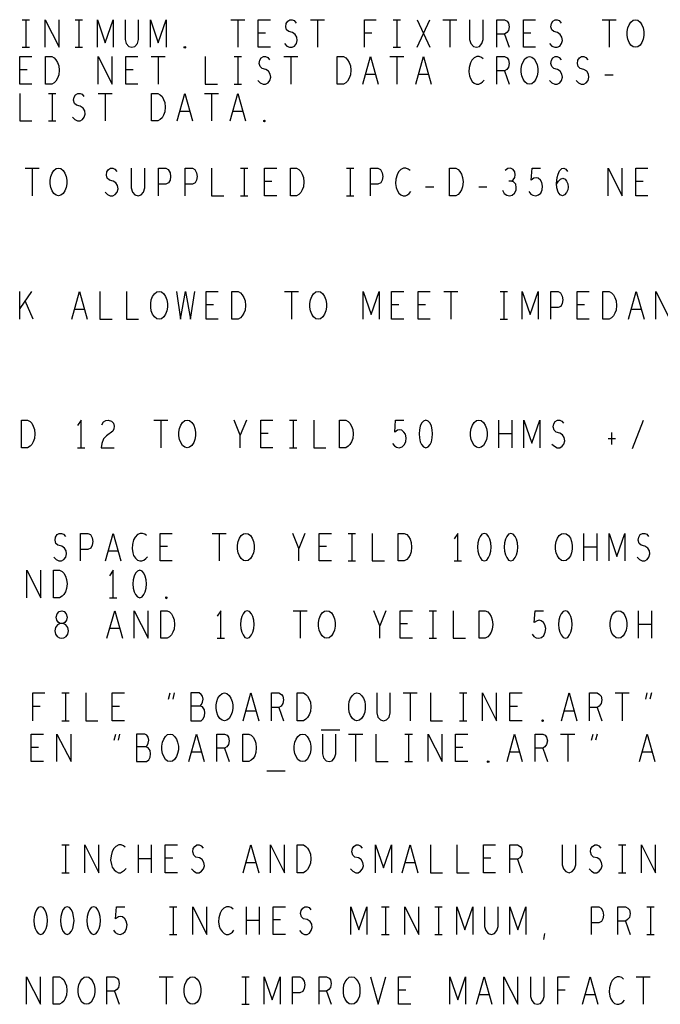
# Model space of a CAD drawing. Extents: x -3.2 to 30.8, y -10.2 to 11.8.
# Tile 26 of 33: x 22 to 25.5, y -4.4 to 0.9. Entities that reach past the tile are written whole.
import ezdxf

# ---------------------------------------------------------------- set-up
doc = ezdxf.new("R2010")
doc.units = 0
doc.layers.add('parallella-I_revD_fab_dwg_art', color=2, linetype='CONTINUOUS')

msp = doc.modelspace()

# ---------------------------------------------------------------- linework, layer by layer
at = {"layer": 'parallella-I_revD_fab_dwg_art'}
for p, q in [((22.026, 0.933), (22.066, 0.933)), ((22.046, 0.933), (22.046, 0.783)), ((22.314, 0.933), (22.354, 0.933)), ((22.334, 0.933), (22.334, 0.783)), ((23.16, 0.933), (23.236, 0.933)), ((23.198, 0.933), (23.198, 0.783)), ((23.592, 0.933), (23.668, 0.933)), ((23.63, 0.933), (23.63, 0.783)), ((24.042, 0.933), (24.082, 0.933)), ((24.062, 0.933), (24.062, 0.783)), ((24.171, 0.783), (24.241, 0.933)), ((24.171, 0.933), (24.241, 0.783)), ((24.312, 0.933), (24.388, 0.933)), ((24.35, 0.933), (24.35, 0.783)), ((25.176, 0.933), (25.252, 0.933)), ((25.214, 0.933), (25.214, 0.783)), ((23.349, 0.86), (23.309, 0.86)), ((23.926, 0.86), (23.886, 0.86)), ((24.789, 0.86), (24.749, 0.86)), ((24.646, 0.855), (24.671, 0.783)), ((22.026, 0.783), (22.066, 0.783)), ((22.314, 0.783), (22.354, 0.783)), ((24.042, 0.783), (24.082, 0.783)), ((22.728, 0.733), (22.804, 0.733)), ((22.766, 0.733), (22.766, 0.583)), ((23.178, 0.733), (23.218, 0.733)), ((23.198, 0.733), (23.198, 0.583)), ((23.448, 0.733), (23.524, 0.733)), ((23.486, 0.733), (23.486, 0.583)), ((24.024, 0.733), (24.1, 0.733)), ((24.062, 0.733), (24.062, 0.583)), ((22.053, 0.66), (22.013, 0.66)), ((22.629, 0.66), (22.589, 0.66)), ((24.646, 0.655), (24.671, 0.583)), ((23.945, 0.635), (23.891, 0.635)), ((24.233, 0.635), (24.179, 0.635)), ((25.192, 0.633), (25.236, 0.633)), ((23.178, 0.583), (23.218, 0.583)), ((22.17, 0.533), (22.21, 0.533)), ((22.19, 0.533), (22.19, 0.383)), ((22.44, 0.533), (22.516, 0.533)), ((22.478, 0.533), (22.478, 0.383)), ((23.016, 0.533), (23.092, 0.533)), ((23.054, 0.533), (23.054, 0.383)), ((22.937, 0.435), (22.883, 0.435)), ((23.225, 0.435), (23.171, 0.435)), ((22.17, 0.383), (22.21, 0.383)), ((22.042, 0.126), (22.118, 0.126)), ((22.08, 0.126), (22.08, -0.023)), ((23.212, 0.126), (23.252, 0.126)), ((23.232, 0.126), (23.232, -0.023)), ((23.788, 0.126), (23.828, 0.126)), ((23.808, 0.126), (23.808, -0.023)), ((23.383, 0.054), (23.343, 0.054)), ((25.399, 0.054), (25.359, 0.054)), ((24.218, 0.026), (24.262, 0.026)), ((24.506, 0.026), (24.55, 0.026)), ((23.212, -0.023), (23.252, -0.023)), ((23.788, -0.023), (23.828, -0.023)), ((22.013, -0.694), (22.013, -0.544)), ((22.077, -0.544), (22.013, -0.636)), ((23.452, -0.544), (23.528, -0.544)), ((23.49, -0.544), (23.49, -0.694)), ((24.316, -0.544), (24.392, -0.544)), ((24.354, -0.544), (24.354, -0.694)), ((24.622, -0.544), (24.662, -0.544)), ((24.642, -0.544), (24.642, -0.694)), ((22.087, -0.694), (22.042, -0.594)), ((22.365, -0.641), (22.311, -0.641)), ((23.065, -0.616), (23.025, -0.616)), ((24.073, -0.616), (24.033, -0.616)), ((24.217, -0.616), (24.177, -0.616)), ((25.081, -0.616), (25.041, -0.616)), ((25.389, -0.641), (25.335, -0.641)), ((24.622, -0.694), (24.662, -0.694)), ((22.741, -1.242), (22.817, -1.242)), ((22.779, -1.242), (22.779, -1.392)), ((23.244, -1.242), (23.211, -1.324)), ((23.479, -1.242), (23.519, -1.242)), ((23.499, -1.242), (23.499, -1.392)), ((24.616, -1.392), (24.616, -1.242)), ((24.686, -1.242), (24.686, -1.392)), ((25.341, -1.397), (25.401, -1.242)), ((23.362, -1.314), (23.322, -1.314)), ((24.686, -1.317), (24.616, -1.317)), ((25.227, -1.309), (25.227, -1.374)), ((25.209, -1.342), (25.249, -1.342)), ((22.327, -1.392), (22.367, -1.392)), ((23.479, -1.392), (23.519, -1.392)), ((23.059, -1.857), (23.135, -1.857)), ((23.097, -1.857), (23.097, -2.007)), ((23.562, -1.857), (23.529, -1.939)), ((23.797, -1.857), (23.837, -1.857)), ((23.817, -1.857), (23.817, -2.007)), ((25.078, -2.007), (25.078, -1.857)), ((25.148, -1.857), (25.148, -2.007)), ((22.548, -1.954), (22.494, -1.954)), ((22.816, -1.929), (22.776, -1.929)), ((23.68, -1.929), (23.64, -1.929)), ((25.148, -1.932), (25.078, -1.932)), ((23.797, -2.007), (23.837, -2.007)), ((24.373, -2.007), (24.413, -2.007)), ((22.501, -2.207), (22.541, -2.207)), ((23.499, -2.277), (23.575, -2.277)), ((23.537, -2.277), (23.537, -2.427)), ((24.002, -2.277), (23.969, -2.359)), ((24.237, -2.277), (24.277, -2.277)), ((24.257, -2.277), (24.257, -2.427)), ((25.374, -2.427), (25.374, -2.277)), ((25.444, -2.277), (25.444, -2.427)), ((24.12, -2.349), (24.08, -2.349)), ((25.444, -2.352), (25.374, -2.352)), ((22.556, -2.374), (22.502, -2.374)), ((23.085, -2.427), (23.125, -2.427)), ((24.237, -2.427), (24.277, -2.427)), ((22.241, -2.724), (22.281, -2.724)), ((22.261, -2.724), (22.261, -2.875)), ((22.822, -2.757), (22.83, -2.724)), ((22.852, -2.724), (22.844, -2.757)), ((24.095, -2.724), (24.171, -2.724)), ((24.133, -2.724), (24.133, -2.875)), ((24.401, -2.724), (24.441, -2.724)), ((24.421, -2.724), (24.421, -2.875)), ((25.247, -2.724), (25.323, -2.724)), ((25.285, -2.724), (25.285, -2.875)), ((25.414, -2.757), (25.422, -2.724)), ((25.444, -2.724), (25.436, -2.757)), ((22.125, -2.797), (22.085, -2.797)), ((22.556, -2.797), (22.516, -2.797)), ((23.296, -2.822), (23.242, -2.822)), ((23.421, -2.802), (23.446, -2.875)), ((24.716, -2.797), (24.676, -2.797)), ((25.024, -2.822), (24.97, -2.822)), ((25.149, -2.802), (25.174, -2.875)), ((22.241, -2.875), (22.281, -2.875)), ((24.401, -2.875), (24.441, -2.875)), ((23.651, -2.924), (23.751, -2.924)), ((22.527, -2.98), (22.535, -2.947)), ((22.556, -2.947), (22.548, -2.98)), ((23.799, -2.947), (23.876, -2.947)), ((23.837, -2.947), (23.837, -3.097)), ((24.105, -2.947), (24.146, -2.947)), ((24.125, -2.947), (24.125, -3.097)), ((24.951, -2.947), (25.028, -2.947)), ((24.99, -2.947), (24.99, -3.097)), ((25.118, -2.98), (25.127, -2.947)), ((25.149, -2.947), (25.14, -2.98)), ((22.116, -3.02), (22.076, -3.02)), ((23, -3.045), (22.947, -3.045)), ((23.126, -3.024), (23.151, -3.097)), ((24.42, -3.02), (24.38, -3.02)), ((24.728, -3.045), (24.675, -3.045)), ((24.854, -3.024), (24.879, -3.097)), ((25.448, -3.045), (25.395, -3.045)), ((24.105, -3.097), (24.146, -3.097)), ((23.355, -3.147), (23.455, -3.147)), ((22.241, -3.549), (22.281, -3.549)), ((22.261, -3.549), (22.261, -3.7)), ((22.658, -3.7), (22.658, -3.549)), ((22.728, -3.549), (22.728, -3.7)), ((25.265, -3.549), (25.305, -3.549)), ((25.285, -3.549), (25.285, -3.7)), ((22.728, -3.625), (22.658, -3.625)), ((22.844, -3.622), (22.804, -3.622)), ((24.572, -3.622), (24.532, -3.622)), ((24.717, -3.627), (24.742, -3.7)), ((23.296, -3.647), (23.242, -3.647)), ((24.16, -3.647), (24.106, -3.647)), ((22.241, -3.7), (22.281, -3.7)), ((25.265, -3.7), (25.305, -3.7)), ((22.827, -3.885), (22.867, -3.885)), ((22.847, -3.885), (22.847, -4.035)), ((23.244, -4.035), (23.244, -3.885)), ((23.314, -3.885), (23.314, -4.035)), ((23.979, -3.885), (24.019, -3.885)), ((23.999, -3.885), (23.999, -4.035)), ((24.267, -3.885), (24.307, -3.885)), ((24.287, -3.885), (24.287, -4.035)), ((25.419, -3.885), (25.459, -3.885)), ((25.439, -3.885), (25.439, -4.035)), ((23.43, -3.957), (23.39, -3.957)), ((23.314, -3.96), (23.244, -3.96)), ((25.303, -3.963), (25.328, -4.035)), ((22.827, -4.035), (22.867, -4.035)), ((23.979, -4.035), (24.019, -4.035)), ((24.267, -4.035), (24.307, -4.035)), ((24.86, -4.063), (24.866, -4.03)), ((25.419, -4.035), (25.459, -4.035)), ((22.77, -4.265), (22.846, -4.265)), ((22.808, -4.265), (22.808, -4.415)), ((23.22, -4.265), (23.26, -4.265)), ((23.24, -4.265), (23.24, -4.415)), ((25.362, -4.265), (25.438, -4.265)), ((25.4, -4.265), (25.4, -4.415)), ((22.528, -4.343), (22.553, -4.415)), ((23.68, -4.343), (23.705, -4.415)), ((24.111, -4.338), (24.071, -4.338)), ((24.563, -4.363), (24.509, -4.363)), ((24.976, -4.338), (24.936, -4.338)), ((25.139, -4.363), (25.085, -4.363)), ((23.22, -4.415), (23.26, -4.415))]:
    msp.add_line(p, q, dxfattribs=at)
for points in [[(22.152, 0.783), (22.152, 0.933), (22.228, 0.783), (22.228, 0.933)], [(22.435, 0.783), (22.435, 0.933), (22.478, 0.808), (22.521, 0.933), (22.521, 0.783)], [(22.585, 0.933), (22.585, 0.825), (22.592, 0.803), (22.605, 0.788), (22.622, 0.783), (22.639, 0.788), (22.652, 0.803), (22.659, 0.825), (22.659, 0.933)], [(22.723, 0.783), (22.723, 0.933), (22.766, 0.808), (22.809, 0.933), (22.809, 0.783)], [(23.375, 0.783), (23.309, 0.783), (23.309, 0.933), (23.375, 0.933)], [(23.451, 0.803), (23.464, 0.79), (23.479, 0.783), (23.493, 0.783), (23.506, 0.79), (23.516, 0.803), (23.521, 0.82), (23.518, 0.838), (23.509, 0.853), (23.494, 0.863), (23.474, 0.868), (23.463, 0.878), (23.458, 0.895), (23.461, 0.913), (23.469, 0.925), (23.481, 0.933), (23.493, 0.933), (23.504, 0.928), (23.514, 0.915)], [(23.886, 0.783), (23.886, 0.933), (23.95, 0.933)], [(24.457, 0.933), (24.457, 0.825), (24.464, 0.803), (24.477, 0.788), (24.494, 0.783), (24.511, 0.788), (24.524, 0.803), (24.531, 0.825), (24.531, 0.933)], [(24.605, 0.783), (24.605, 0.933), (24.646, 0.933), (24.66, 0.925), (24.668, 0.915), (24.671, 0.895), (24.668, 0.875), (24.658, 0.863), (24.646, 0.855), (24.605, 0.855)], [(24.815, 0.783), (24.749, 0.783), (24.749, 0.933), (24.815, 0.933)], [(24.891, 0.803), (24.904, 0.79), (24.919, 0.783), (24.933, 0.783), (24.946, 0.79), (24.956, 0.803), (24.961, 0.82), (24.958, 0.838), (24.949, 0.853), (24.934, 0.863), (24.914, 0.868), (24.903, 0.878), (24.898, 0.895), (24.901, 0.913), (24.909, 0.925), (24.921, 0.933), (24.933, 0.933), (24.944, 0.928), (24.954, 0.915)], [(22.079, 0.583), (22.013, 0.583), (22.013, 0.733), (22.079, 0.733)], [(22.44, 0.583), (22.44, 0.733), (22.516, 0.583), (22.516, 0.733)], [(22.655, 0.583), (22.589, 0.583), (22.589, 0.733), (22.655, 0.733)], [(23.021, 0.733), (23.021, 0.583), (23.087, 0.583)], [(23.307, 0.603), (23.32, 0.59), (23.335, 0.583), (23.349, 0.583), (23.362, 0.59), (23.372, 0.603), (23.377, 0.62), (23.374, 0.638), (23.365, 0.653), (23.35, 0.663), (23.33, 0.668), (23.319, 0.678), (23.314, 0.695), (23.317, 0.713), (23.325, 0.725), (23.337, 0.733), (23.349, 0.733), (23.36, 0.728), (23.37, 0.715)], [(23.876, 0.583), (23.918, 0.733), (23.96, 0.583)], [(24.164, 0.583), (24.206, 0.733), (24.248, 0.583)], [(24.531, 0.72), (24.521, 0.728), (24.509, 0.733), (24.496, 0.733), (24.481, 0.725), (24.469, 0.713), (24.461, 0.698), (24.454, 0.673), (24.452, 0.65), (24.456, 0.628), (24.461, 0.613), (24.471, 0.598), (24.482, 0.588), (24.494, 0.583), (24.506, 0.583), (24.517, 0.588), (24.527, 0.595), (24.536, 0.605)], [(24.605, 0.583), (24.605, 0.733), (24.646, 0.733), (24.66, 0.725), (24.668, 0.715), (24.671, 0.695), (24.668, 0.675), (24.658, 0.663), (24.646, 0.655), (24.605, 0.655)], [(24.891, 0.603), (24.904, 0.59), (24.919, 0.583), (24.933, 0.583), (24.946, 0.59), (24.956, 0.603), (24.961, 0.62), (24.958, 0.638), (24.949, 0.653), (24.934, 0.663), (24.914, 0.668), (24.903, 0.678), (24.898, 0.695), (24.901, 0.713), (24.909, 0.725), (24.921, 0.733), (24.933, 0.733), (24.944, 0.728), (24.954, 0.715)], [(25.035, 0.603), (25.048, 0.59), (25.063, 0.583), (25.077, 0.583), (25.09, 0.59), (25.1, 0.603), (25.105, 0.62), (25.102, 0.638), (25.093, 0.653), (25.078, 0.663), (25.058, 0.668), (25.047, 0.678), (25.042, 0.695), (25.045, 0.713), (25.053, 0.725), (25.065, 0.733), (25.077, 0.733), (25.088, 0.728), (25.098, 0.715)], [(22.013, 0.533), (22.013, 0.383), (22.079, 0.383)], [(22.299, 0.403), (22.312, 0.39), (22.327, 0.383), (22.341, 0.383), (22.354, 0.39), (22.364, 0.403), (22.369, 0.42), (22.366, 0.438), (22.357, 0.453), (22.342, 0.463), (22.322, 0.468), (22.311, 0.478), (22.306, 0.495), (22.309, 0.513), (22.317, 0.525), (22.329, 0.533), (22.341, 0.533), (22.352, 0.528), (22.362, 0.515)], [(22.868, 0.383), (22.91, 0.533), (22.952, 0.383)], [(23.156, 0.383), (23.198, 0.533), (23.24, 0.383)], [(22.477, -0.004), (22.49, -0.016), (22.505, -0.023), (22.519, -0.023), (22.532, -0.016), (22.542, -0.004), (22.547, 0.014), (22.544, 0.032), (22.535, 0.047), (22.52, 0.056), (22.5, 0.062), (22.489, 0.072), (22.484, 0.089), (22.487, 0.106), (22.495, 0.119), (22.507, 0.126), (22.519, 0.126), (22.53, 0.122), (22.54, 0.109)], [(22.619, 0.126), (22.619, 0.019), (22.626, -0.004), (22.639, -0.019), (22.656, -0.023), (22.673, -0.019), (22.686, -0.004), (22.693, 0.019), (22.693, 0.126)], [(22.767, -0.023), (22.767, 0.126), (22.807, 0.126), (22.82, 0.119), (22.83, 0.101), (22.833, 0.082), (22.83, 0.062), (22.822, 0.047), (22.807, 0.039), (22.767, 0.039)], [(22.911, -0.023), (22.911, 0.126), (22.951, 0.126), (22.964, 0.119), (22.974, 0.101), (22.977, 0.082), (22.974, 0.062), (22.966, 0.047), (22.951, 0.039), (22.911, 0.039)], [(23.055, 0.126), (23.055, -0.023), (23.121, -0.023)], [(23.409, -0.023), (23.343, -0.023), (23.343, 0.126), (23.409, 0.126)], [(23.919, -0.023), (23.919, 0.126), (23.959, 0.126), (23.972, 0.119), (23.982, 0.101), (23.985, 0.082), (23.982, 0.062), (23.974, 0.047), (23.959, 0.039), (23.919, 0.039)], [(24.133, 0.114), (24.123, 0.122), (24.111, 0.126), (24.098, 0.126), (24.083, 0.119), (24.071, 0.106), (24.063, 0.091), (24.056, 0.067), (24.054, 0.044), (24.058, 0.022), (24.063, 0.007), (24.073, -0.009), (24.084, -0.019), (24.096, -0.023), (24.108, -0.023), (24.119, -0.019), (24.129, -0.011), (24.138, -0.001)], [(24.684, 0.056), (24.694, 0.064), (24.702, 0.076), (24.705, 0.091), (24.702, 0.106), (24.694, 0.119), (24.679, 0.126), (24.664, 0.124), (24.649, 0.114)], [(24.779, -0.001), (24.789, -0.014), (24.801, -0.021), (24.816, -0.023), (24.831, -0.019), (24.843, -0.009), (24.851, 0.009), (24.853, 0.029), (24.849, 0.049), (24.841, 0.062), (24.829, 0.072), (24.818, 0.074), (24.806, 0.072), (24.791, 0.062), (24.796, 0.126), (24.841, 0.126)], [(24.928, 0.039), (24.94, 0.056), (24.95, 0.067), (24.963, 0.072), (24.975, 0.067), (24.983, 0.056), (24.99, 0.041), (24.992, 0.024), (24.99, 0.009), (24.983, -0.006), (24.973, -0.019), (24.962, -0.023), (24.948, -0.019), (24.937, -0.004), (24.93, 0.019), (24.928, 0.044), (24.932, 0.076), (24.937, 0.094), (24.945, 0.112), (24.957, 0.124), (24.968, 0.126), (24.98, 0.122), (24.988, 0.109)], [(25.21, -0.023), (25.21, 0.126), (25.286, -0.023), (25.286, 0.126)], [(25.425, -0.023), (25.359, -0.023), (25.359, 0.126), (25.425, 0.126)], [(24.635, 0.007), (24.645, -0.011), (24.659, -0.021), (24.674, -0.023), (24.687, -0.021), (24.7, -0.009), (24.709, 0.007), (24.71, 0.022), (24.707, 0.039), (24.695, 0.052), (24.684, 0.056), (24.669, 0.056)], [(22.296, -0.694), (22.338, -0.544), (22.38, -0.694)], [(22.449, -0.544), (22.449, -0.694), (22.515, -0.694)], [(22.593, -0.544), (22.593, -0.694), (22.659, -0.694)], [(22.864, -0.544), (22.887, -0.694), (22.914, -0.544), (22.941, -0.694), (22.964, -0.544)], [(23.091, -0.694), (23.025, -0.694), (23.025, -0.544), (23.091, -0.544)], [(23.879, -0.694), (23.879, -0.544), (23.922, -0.669), (23.965, -0.544), (23.965, -0.694)], [(24.099, -0.694), (24.033, -0.694), (24.033, -0.544), (24.099, -0.544)], [(24.243, -0.694), (24.177, -0.694), (24.177, -0.544), (24.243, -0.544)], [(24.743, -0.694), (24.743, -0.544), (24.786, -0.669), (24.829, -0.544), (24.829, -0.694)], [(24.897, -0.694), (24.897, -0.544), (24.937, -0.544), (24.95, -0.551), (24.96, -0.569), (24.963, -0.589), (24.96, -0.609), (24.952, -0.624), (24.937, -0.631), (24.897, -0.631)], [(25.107, -0.694), (25.041, -0.694), (25.041, -0.544), (25.107, -0.544)], [(25.32, -0.694), (25.362, -0.544), (25.404, -0.694)], [(25.468, -0.694), (25.468, -0.544), (25.544, -0.694), (25.544, -0.544)], [(22.347, -1.392), (22.347, -1.242), (22.327, -1.272)], [(22.459, -1.267), (22.469, -1.252), (22.481, -1.244), (22.494, -1.242), (22.511, -1.247), (22.523, -1.259), (22.526, -1.274), (22.524, -1.289), (22.518, -1.302), (22.484, -1.327), (22.469, -1.344), (22.459, -1.369), (22.456, -1.392), (22.526, -1.392)], [(23.211, -1.392), (23.211, -1.324), (23.178, -1.242)], [(23.388, -1.392), (23.322, -1.392), (23.322, -1.242), (23.388, -1.242)], [(23.61, -1.242), (23.61, -1.392), (23.676, -1.392)], [(24.038, -1.369), (24.048, -1.382), (24.06, -1.389), (24.075, -1.392), (24.09, -1.387), (24.102, -1.377), (24.11, -1.359), (24.112, -1.339), (24.108, -1.319), (24.1, -1.307), (24.088, -1.297), (24.077, -1.294), (24.065, -1.297), (24.05, -1.307), (24.055, -1.242), (24.1, -1.242)], [(24.752, -1.392), (24.752, -1.242), (24.795, -1.367), (24.838, -1.242), (24.838, -1.392)], [(24.904, -1.372), (24.917, -1.384), (24.932, -1.392), (24.946, -1.392), (24.959, -1.384), (24.969, -1.372), (24.974, -1.354), (24.971, -1.337), (24.962, -1.322), (24.947, -1.312), (24.927, -1.307), (24.916, -1.297), (24.911, -1.279), (24.914, -1.262), (24.922, -1.249), (24.934, -1.242), (24.946, -1.242), (24.957, -1.247), (24.967, -1.259)], [(22.198, -1.987), (22.211, -1.999), (22.226, -2.007), (22.24, -2.007), (22.253, -1.999), (22.263, -1.987), (22.268, -1.969), (22.265, -1.952), (22.256, -1.937), (22.241, -1.927), (22.221, -1.922), (22.21, -1.912), (22.205, -1.894), (22.208, -1.877), (22.216, -1.864), (22.228, -1.857), (22.24, -1.857), (22.251, -1.862), (22.261, -1.874)], [(22.344, -2.007), (22.344, -1.857), (22.384, -1.857), (22.397, -1.864), (22.407, -1.882), (22.41, -1.902), (22.407, -1.922), (22.399, -1.937), (22.384, -1.944), (22.344, -1.944)], [(22.479, -2.007), (22.521, -1.857), (22.563, -2.007)], [(22.702, -1.869), (22.692, -1.862), (22.68, -1.857), (22.667, -1.857), (22.652, -1.864), (22.64, -1.877), (22.632, -1.892), (22.625, -1.917), (22.623, -1.939), (22.627, -1.962), (22.632, -1.977), (22.642, -1.992), (22.653, -2.002), (22.665, -2.007), (22.677, -2.007), (22.688, -2.002), (22.698, -1.994), (22.707, -1.984)], [(22.842, -2.007), (22.776, -2.007), (22.776, -1.857), (22.842, -1.857)], [(23.529, -2.007), (23.529, -1.939), (23.496, -1.857)], [(23.706, -2.007), (23.64, -2.007), (23.64, -1.857), (23.706, -1.857)], [(23.928, -1.857), (23.928, -2.007), (23.994, -2.007)], [(24.393, -2.007), (24.393, -1.857), (24.373, -1.887)], [(25.214, -2.007), (25.214, -1.857), (25.257, -1.982), (25.3, -1.857), (25.3, -2.007)], [(25.366, -1.987), (25.379, -1.999), (25.394, -2.007), (25.408, -2.007), (25.421, -1.999), (25.431, -1.987), (25.436, -1.969), (25.433, -1.952), (25.424, -1.937), (25.409, -1.927), (25.389, -1.922), (25.378, -1.912), (25.373, -1.894), (25.376, -1.877), (25.384, -1.864), (25.396, -1.857), (25.408, -1.857), (25.419, -1.862), (25.429, -1.874)], [(22.051, -2.207), (22.051, -2.057), (22.127, -2.207), (22.127, -2.057)], [(22.521, -2.207), (22.521, -2.057), (22.501, -2.087)], [(22.487, -2.427), (22.529, -2.277), (22.571, -2.427)], [(22.635, -2.427), (22.635, -2.277), (22.711, -2.427), (22.711, -2.277)], [(23.105, -2.427), (23.105, -2.277), (23.085, -2.307)], [(23.969, -2.427), (23.969, -2.359), (23.936, -2.277)], [(24.146, -2.427), (24.08, -2.427), (24.08, -2.277), (24.146, -2.277)], [(24.368, -2.277), (24.368, -2.427), (24.434, -2.427)], [(24.796, -2.404), (24.806, -2.417), (24.818, -2.424), (24.833, -2.427), (24.848, -2.422), (24.86, -2.412), (24.868, -2.394), (24.87, -2.374), (24.866, -2.354), (24.858, -2.342), (24.846, -2.332), (24.835, -2.329), (24.823, -2.332), (24.808, -2.342), (24.813, -2.277), (24.858, -2.277)], [(22.085, -2.875), (22.085, -2.724), (22.149, -2.724)], [(22.372, -2.724), (22.372, -2.875), (22.438, -2.875)], [(22.582, -2.875), (22.516, -2.875), (22.516, -2.724), (22.582, -2.724)], [(22.994, -2.795), (23.001, -2.787), (23.006, -2.774), (23.009, -2.757), (23.006, -2.742), (22.999, -2.732), (22.988, -2.724), (22.943, -2.724), (22.943, -2.875), (22.998, -2.875), (23.009, -2.865), (23.016, -2.849), (23.019, -2.832), (23.016, -2.815), (23.006, -2.799), (22.994, -2.795), (22.943, -2.795)], [(23.227, -2.875), (23.269, -2.724), (23.311, -2.875)], [(23.38, -2.875), (23.38, -2.724), (23.421, -2.724), (23.435, -2.732), (23.443, -2.742), (23.446, -2.762), (23.443, -2.782), (23.433, -2.795), (23.421, -2.802), (23.38, -2.802)], [(23.952, -2.724), (23.952, -2.832), (23.959, -2.855), (23.972, -2.869), (23.989, -2.875), (24.006, -2.869), (24.019, -2.855), (24.026, -2.832), (24.026, -2.724)], [(24.244, -2.724), (24.244, -2.875), (24.31, -2.875)], [(24.527, -2.875), (24.527, -2.724), (24.603, -2.875), (24.603, -2.724)], [(24.742, -2.875), (24.676, -2.875), (24.676, -2.724), (24.742, -2.724)], [(24.955, -2.875), (24.997, -2.724), (25.039, -2.875)], [(25.108, -2.875), (25.108, -2.724), (25.149, -2.724), (25.163, -2.732), (25.171, -2.742), (25.174, -2.762), (25.171, -2.782), (25.161, -2.795), (25.149, -2.802), (25.108, -2.802)], [(22.143, -3.097), (22.076, -3.097), (22.076, -2.947), (22.143, -2.947)], [(22.215, -3.097), (22.215, -2.947), (22.292, -3.097), (22.292, -2.947)], [(22.699, -3.017), (22.705, -3.01), (22.711, -2.997), (22.714, -2.98), (22.711, -2.964), (22.704, -2.954), (22.692, -2.947), (22.647, -2.947), (22.647, -3.097), (22.702, -3.097), (22.714, -3.087), (22.721, -3.072), (22.724, -3.055), (22.721, -3.037), (22.711, -3.022), (22.699, -3.017), (22.647, -3.017)], [(22.932, -3.097), (22.973, -2.947), (23.015, -3.097)], [(23.084, -3.097), (23.084, -2.947), (23.126, -2.947), (23.139, -2.954), (23.147, -2.964), (23.151, -2.984), (23.147, -3.004), (23.138, -3.017), (23.126, -3.024), (23.084, -3.024)], [(23.657, -2.947), (23.657, -3.055), (23.663, -3.077), (23.677, -3.092), (23.694, -3.097), (23.71, -3.092), (23.723, -3.077), (23.73, -3.055), (23.73, -2.947)], [(23.948, -2.947), (23.948, -3.097), (24.015, -3.097)], [(24.231, -3.097), (24.231, -2.947), (24.308, -3.097), (24.308, -2.947)], [(24.447, -3.097), (24.38, -3.097), (24.38, -2.947), (24.447, -2.947)], [(24.66, -3.097), (24.701, -2.947), (24.743, -3.097)], [(24.812, -3.097), (24.812, -2.947), (24.854, -2.947), (24.867, -2.954), (24.875, -2.964), (24.879, -2.984), (24.875, -3.004), (24.865, -3.017), (24.854, -3.024), (24.812, -3.024)], [(25.38, -3.097), (25.421, -2.947), (25.463, -3.097)], [(22.367, -3.7), (22.367, -3.549), (22.443, -3.7), (22.443, -3.549)], [(22.586, -3.562), (22.576, -3.555), (22.564, -3.549), (22.551, -3.549), (22.536, -3.557), (22.524, -3.569), (22.516, -3.585), (22.509, -3.609), (22.507, -3.632), (22.511, -3.655), (22.516, -3.67), (22.526, -3.684), (22.537, -3.694), (22.549, -3.7), (22.561, -3.7), (22.572, -3.694), (22.582, -3.687), (22.591, -3.677)], [(22.87, -3.7), (22.804, -3.7), (22.804, -3.549), (22.87, -3.549)], [(22.946, -3.68), (22.959, -3.692), (22.974, -3.7), (22.988, -3.7), (23.001, -3.692), (23.011, -3.68), (23.016, -3.662), (23.013, -3.645), (23.004, -3.629), (22.989, -3.619), (22.969, -3.615), (22.958, -3.605), (22.953, -3.587), (22.956, -3.569), (22.964, -3.557), (22.976, -3.549), (22.988, -3.549), (22.999, -3.555), (23.009, -3.567)], [(23.227, -3.7), (23.269, -3.549), (23.311, -3.7)], [(23.375, -3.7), (23.375, -3.549), (23.451, -3.7), (23.451, -3.549)], [(23.81, -3.68), (23.823, -3.692), (23.838, -3.7), (23.852, -3.7), (23.865, -3.692), (23.875, -3.68), (23.88, -3.662), (23.877, -3.645), (23.868, -3.629), (23.853, -3.619), (23.833, -3.615), (23.822, -3.605), (23.817, -3.587), (23.82, -3.569), (23.828, -3.557), (23.84, -3.549), (23.852, -3.549), (23.863, -3.555), (23.873, -3.567)], [(23.946, -3.7), (23.946, -3.549), (23.989, -3.674), (24.032, -3.549), (24.032, -3.7)], [(24.091, -3.7), (24.133, -3.549), (24.175, -3.7)], [(24.244, -3.549), (24.244, -3.7), (24.31, -3.7)], [(24.388, -3.549), (24.388, -3.7), (24.454, -3.7)], [(24.598, -3.7), (24.532, -3.7), (24.532, -3.549), (24.598, -3.549)], [(24.676, -3.7), (24.676, -3.549), (24.717, -3.549), (24.731, -3.557), (24.739, -3.567), (24.742, -3.587), (24.739, -3.607), (24.729, -3.619), (24.717, -3.627), (24.676, -3.627)], [(24.96, -3.549), (24.96, -3.657), (24.967, -3.68), (24.98, -3.694), (24.997, -3.7), (25.014, -3.694), (25.027, -3.68), (25.034, -3.657), (25.034, -3.549)], [(25.106, -3.68), (25.119, -3.692), (25.134, -3.7), (25.148, -3.7), (25.161, -3.692), (25.171, -3.68), (25.176, -3.662), (25.173, -3.645), (25.164, -3.629), (25.149, -3.619), (25.129, -3.615), (25.118, -3.605), (25.113, -3.587), (25.116, -3.569), (25.124, -3.557), (25.136, -3.549), (25.148, -3.549), (25.159, -3.555), (25.169, -3.567)], [(25.391, -3.7), (25.391, -3.549), (25.467, -3.7), (25.467, -3.549)], [(22.522, -4.012), (22.532, -4.025), (22.544, -4.032), (22.559, -4.035), (22.574, -4.03), (22.586, -4.02), (22.594, -4.003), (22.596, -3.983), (22.592, -3.963), (22.584, -3.95), (22.572, -3.94), (22.561, -3.938), (22.549, -3.94), (22.534, -3.95), (22.539, -3.885), (22.584, -3.885)], [(22.953, -4.035), (22.953, -3.885), (23.029, -4.035), (23.029, -3.885)], [(23.172, -3.898), (23.162, -3.89), (23.15, -3.885), (23.137, -3.885), (23.122, -3.892), (23.11, -3.905), (23.102, -3.92), (23.095, -3.945), (23.093, -3.967), (23.097, -3.99), (23.102, -4.005), (23.112, -4.02), (23.123, -4.03), (23.135, -4.035), (23.147, -4.035), (23.158, -4.03), (23.168, -4.023), (23.177, -4.012)], [(23.456, -4.035), (23.39, -4.035), (23.39, -3.885), (23.456, -3.885)], [(23.532, -4.015), (23.545, -4.028), (23.56, -4.035), (23.574, -4.035), (23.587, -4.028), (23.597, -4.015), (23.602, -3.997), (23.599, -3.98), (23.59, -3.965), (23.575, -3.955), (23.555, -3.95), (23.544, -3.94), (23.539, -3.922), (23.542, -3.905), (23.55, -3.892), (23.562, -3.885), (23.574, -3.885), (23.585, -3.89), (23.595, -3.902)], [(23.812, -4.035), (23.812, -3.885), (23.855, -4.01), (23.898, -3.885), (23.898, -4.035)], [(24.105, -4.035), (24.105, -3.885), (24.181, -4.035), (24.181, -3.885)], [(24.388, -4.035), (24.388, -3.885), (24.431, -4.01), (24.474, -3.885), (24.474, -4.035)], [(24.538, -3.885), (24.538, -3.993), (24.545, -4.015), (24.558, -4.03), (24.575, -4.035), (24.592, -4.03), (24.605, -4.015), (24.612, -3.993), (24.612, -3.885)], [(24.676, -4.035), (24.676, -3.885), (24.719, -4.01), (24.762, -3.885), (24.762, -4.035)], [(25.118, -4.035), (25.118, -3.885), (25.158, -3.885), (25.171, -3.892), (25.181, -3.91), (25.184, -3.93), (25.181, -3.95), (25.173, -3.965), (25.158, -3.973), (25.118, -3.973)], [(25.262, -4.035), (25.262, -3.885), (25.303, -3.885), (25.317, -3.892), (25.325, -3.902), (25.328, -3.922), (25.325, -3.943), (25.315, -3.955), (25.303, -3.963), (25.262, -3.963)], [(22.05, -4.415), (22.05, -4.265), (22.126, -4.415), (22.126, -4.265)], [(22.487, -4.415), (22.487, -4.265), (22.528, -4.265), (22.542, -4.273), (22.55, -4.282), (22.553, -4.302), (22.55, -4.323), (22.54, -4.335), (22.528, -4.343), (22.487, -4.343)], [(23.341, -4.415), (23.341, -4.265), (23.384, -4.39), (23.427, -4.265), (23.427, -4.415)], [(23.495, -4.415), (23.495, -4.265), (23.535, -4.265), (23.548, -4.273), (23.558, -4.29), (23.561, -4.31), (23.558, -4.33), (23.55, -4.345), (23.535, -4.352), (23.495, -4.352)], [(23.639, -4.415), (23.639, -4.265), (23.68, -4.265), (23.694, -4.273), (23.702, -4.282), (23.705, -4.302), (23.702, -4.323), (23.692, -4.335), (23.68, -4.343), (23.639, -4.343)], [(23.918, -4.265), (23.96, -4.415), (24.002, -4.265)], [(24.137, -4.415), (24.071, -4.415), (24.071, -4.265), (24.137, -4.265)], [(24.349, -4.415), (24.349, -4.265), (24.392, -4.39), (24.435, -4.265), (24.435, -4.415)], [(24.494, -4.415), (24.536, -4.265), (24.578, -4.415)], [(24.642, -4.415), (24.642, -4.265), (24.718, -4.415), (24.718, -4.265)], [(24.787, -4.265), (24.787, -4.372), (24.794, -4.395), (24.807, -4.41), (24.824, -4.415), (24.841, -4.41), (24.854, -4.395), (24.861, -4.372), (24.861, -4.265)], [(24.936, -4.415), (24.936, -4.265), (25, -4.265)], [(25.07, -4.415), (25.112, -4.265), (25.154, -4.415)], [(25.293, -4.278), (25.283, -4.27), (25.271, -4.265), (25.258, -4.265), (25.243, -4.273), (25.231, -4.285), (25.223, -4.3), (25.216, -4.325), (25.214, -4.347), (25.218, -4.37), (25.223, -4.385), (25.233, -4.4), (25.244, -4.41), (25.256, -4.415), (25.268, -4.415), (25.279, -4.41), (25.289, -4.403), (25.298, -4.392)]]:
    msp.add_lwpolyline(points, dxfattribs=at)
for points in [[(25.358, 0.783), (25.345, 0.785), (25.333, 0.795), (25.323, 0.81), (25.316, 0.828), (25.313, 0.848), (25.313, 0.868), (25.316, 0.888), (25.323, 0.905), (25.333, 0.92), (25.345, 0.93), (25.358, 0.933), (25.371, 0.93), (25.383, 0.92), (25.393, 0.905), (25.4, 0.888), (25.403, 0.868), (25.403, 0.848), (25.4, 0.828), (25.393, 0.81), (25.383, 0.795), (25.371, 0.785)], [(22.91, 0.778), (22.907, 0.78), (22.907, 0.785), (22.91, 0.788), (22.913, 0.785), (22.913, 0.78)], [(22.153, 0.583), (22.153, 0.733), (22.187, 0.733), (22.2, 0.725), (22.21, 0.715), (22.218, 0.7), (22.225, 0.683), (22.227, 0.658), (22.225, 0.633), (22.218, 0.615), (22.21, 0.6), (22.2, 0.59), (22.187, 0.583)], [(23.737, 0.583), (23.737, 0.733), (23.771, 0.733), (23.784, 0.725), (23.794, 0.715), (23.802, 0.7), (23.809, 0.683), (23.811, 0.658), (23.809, 0.633), (23.802, 0.615), (23.794, 0.6), (23.784, 0.59), (23.771, 0.583)], [(24.782, 0.583), (24.769, 0.585), (24.757, 0.595), (24.747, 0.61), (24.74, 0.628), (24.737, 0.648), (24.737, 0.668), (24.74, 0.688), (24.747, 0.705), (24.757, 0.72), (24.769, 0.73), (24.782, 0.733), (24.795, 0.73), (24.807, 0.72), (24.817, 0.705), (24.824, 0.688), (24.827, 0.668), (24.827, 0.648), (24.824, 0.628), (24.817, 0.61), (24.807, 0.595), (24.795, 0.585)], [(22.729, 0.383), (22.729, 0.533), (22.763, 0.533), (22.776, 0.525), (22.786, 0.515), (22.794, 0.5), (22.801, 0.483), (22.803, 0.458), (22.801, 0.433), (22.794, 0.415), (22.786, 0.4), (22.776, 0.39), (22.763, 0.383)], [(23.342, 0.378), (23.339, 0.38), (23.339, 0.385), (23.342, 0.388), (23.345, 0.385), (23.345, 0.38)], [(22.224, -0.023), (22.211, -0.021), (22.199, -0.011), (22.189, 0.004), (22.182, 0.022), (22.179, 0.041), (22.179, 0.062), (22.182, 0.082), (22.189, 0.099), (22.199, 0.114), (22.211, 0.124), (22.224, 0.126), (22.237, 0.124), (22.249, 0.114), (22.259, 0.099), (22.266, 0.082), (22.269, 0.062), (22.269, 0.041), (22.266, 0.022), (22.259, 0.004), (22.249, -0.011), (22.237, -0.021)], [(23.483, -0.023), (23.483, 0.126), (23.517, 0.126), (23.53, 0.119), (23.54, 0.109), (23.548, 0.094), (23.555, 0.076), (23.557, 0.052), (23.555, 0.026), (23.548, 0.009), (23.54, -0.006), (23.53, -0.016), (23.517, -0.023)], [(24.347, -0.023), (24.347, 0.126), (24.381, 0.126), (24.394, 0.119), (24.404, 0.109), (24.412, 0.094), (24.419, 0.076), (24.421, 0.052), (24.419, 0.026), (24.412, 0.009), (24.404, -0.006), (24.394, -0.016), (24.381, -0.023)], [(22.77, -0.694), (22.757, -0.691), (22.745, -0.681), (22.735, -0.666), (22.728, -0.649), (22.725, -0.629), (22.725, -0.609), (22.728, -0.589), (22.735, -0.571), (22.745, -0.556), (22.757, -0.546), (22.77, -0.544), (22.783, -0.546), (22.795, -0.556), (22.805, -0.571), (22.812, -0.589), (22.815, -0.609), (22.815, -0.629), (22.812, -0.649), (22.805, -0.666), (22.795, -0.681), (22.783, -0.691)], [(23.165, -0.694), (23.165, -0.544), (23.199, -0.544), (23.212, -0.551), (23.222, -0.561), (23.23, -0.576), (23.237, -0.594), (23.239, -0.619), (23.237, -0.644), (23.23, -0.661), (23.222, -0.676), (23.212, -0.686), (23.199, -0.694)], [(23.634, -0.694), (23.621, -0.691), (23.609, -0.681), (23.599, -0.666), (23.592, -0.649), (23.589, -0.629), (23.589, -0.609), (23.592, -0.589), (23.599, -0.571), (23.609, -0.556), (23.621, -0.546), (23.634, -0.544), (23.647, -0.546), (23.659, -0.556), (23.669, -0.571), (23.676, -0.589), (23.679, -0.609), (23.679, -0.629), (23.676, -0.649), (23.669, -0.666), (23.659, -0.681), (23.647, -0.691)], [(25.181, -0.694), (25.181, -0.544), (25.215, -0.544), (25.228, -0.551), (25.238, -0.561), (25.246, -0.576), (25.253, -0.594), (25.255, -0.619), (25.253, -0.644), (25.246, -0.661), (25.238, -0.676), (25.228, -0.686), (25.215, -0.694)], [(22.022, -1.392), (22.022, -1.242), (22.056, -1.242), (22.069, -1.249), (22.079, -1.259), (22.087, -1.274), (22.094, -1.292), (22.096, -1.317), (22.094, -1.342), (22.087, -1.359), (22.079, -1.374), (22.069, -1.384), (22.056, -1.392)], [(22.923, -1.392), (22.91, -1.389), (22.898, -1.379), (22.888, -1.364), (22.881, -1.347), (22.878, -1.327), (22.878, -1.307), (22.881, -1.287), (22.888, -1.269), (22.898, -1.254), (22.91, -1.244), (22.923, -1.242), (22.936, -1.244), (22.948, -1.254), (22.958, -1.269), (22.965, -1.287), (22.968, -1.307), (22.968, -1.327), (22.965, -1.347), (22.958, -1.364), (22.948, -1.379), (22.936, -1.389)], [(23.75, -1.392), (23.75, -1.242), (23.784, -1.242), (23.797, -1.249), (23.807, -1.259), (23.815, -1.274), (23.822, -1.292), (23.824, -1.317), (23.822, -1.342), (23.815, -1.359), (23.807, -1.374), (23.797, -1.384), (23.784, -1.392)], [(24.219, -1.242), (24.206, -1.247), (24.196, -1.259), (24.189, -1.274), (24.184, -1.294), (24.182, -1.317), (24.184, -1.339), (24.189, -1.359), (24.196, -1.374), (24.206, -1.387), (24.219, -1.392), (24.232, -1.387), (24.242, -1.374), (24.249, -1.359), (24.254, -1.339), (24.256, -1.317), (24.254, -1.294), (24.249, -1.274), (24.242, -1.259), (24.232, -1.247)], [(24.507, -1.392), (24.494, -1.389), (24.482, -1.379), (24.472, -1.364), (24.465, -1.347), (24.462, -1.327), (24.462, -1.307), (24.465, -1.287), (24.472, -1.269), (24.482, -1.254), (24.494, -1.244), (24.507, -1.242), (24.52, -1.244), (24.532, -1.254), (24.542, -1.269), (24.549, -1.287), (24.552, -1.307), (24.552, -1.327), (24.549, -1.347), (24.542, -1.364), (24.532, -1.379), (24.52, -1.389)], [(23.241, -2.007), (23.228, -2.004), (23.216, -1.994), (23.206, -1.979), (23.199, -1.962), (23.196, -1.942), (23.196, -1.922), (23.199, -1.902), (23.206, -1.884), (23.216, -1.869), (23.228, -1.859), (23.241, -1.857), (23.254, -1.859), (23.266, -1.869), (23.276, -1.884), (23.283, -1.902), (23.286, -1.922), (23.286, -1.942), (23.283, -1.962), (23.276, -1.979), (23.266, -1.994), (23.254, -2.004)], [(24.068, -2.007), (24.068, -1.857), (24.102, -1.857), (24.115, -1.864), (24.125, -1.874), (24.133, -1.889), (24.14, -1.907), (24.142, -1.932), (24.14, -1.957), (24.133, -1.974), (24.125, -1.989), (24.115, -1.999), (24.102, -2.007)], [(24.537, -1.857), (24.524, -1.862), (24.514, -1.874), (24.507, -1.889), (24.502, -1.909), (24.5, -1.932), (24.502, -1.954), (24.507, -1.974), (24.514, -1.989), (24.524, -2.002), (24.537, -2.007), (24.55, -2.002), (24.56, -1.989), (24.567, -1.974), (24.572, -1.954), (24.574, -1.932), (24.572, -1.909), (24.567, -1.889), (24.56, -1.874), (24.55, -1.862)], [(24.681, -1.857), (24.668, -1.862), (24.658, -1.874), (24.651, -1.889), (24.646, -1.909), (24.644, -1.932), (24.646, -1.954), (24.651, -1.974), (24.658, -1.989), (24.668, -2.002), (24.681, -2.007), (24.694, -2.002), (24.704, -1.989), (24.711, -1.974), (24.716, -1.954), (24.718, -1.932), (24.716, -1.909), (24.711, -1.889), (24.704, -1.874), (24.694, -1.862)], [(24.969, -2.007), (24.956, -2.004), (24.944, -1.994), (24.934, -1.979), (24.927, -1.962), (24.924, -1.942), (24.924, -1.922), (24.927, -1.902), (24.934, -1.884), (24.944, -1.869), (24.956, -1.859), (24.969, -1.857), (24.982, -1.859), (24.994, -1.869), (25.004, -1.884), (25.011, -1.902), (25.014, -1.922), (25.014, -1.942), (25.011, -1.962), (25.004, -1.979), (24.994, -1.994), (24.982, -2.004)], [(22.196, -2.207), (22.196, -2.057), (22.23, -2.057), (22.243, -2.064), (22.253, -2.074), (22.261, -2.089), (22.268, -2.107), (22.27, -2.132), (22.268, -2.157), (22.261, -2.174), (22.253, -2.189), (22.243, -2.199), (22.23, -2.207)], [(22.665, -2.057), (22.652, -2.062), (22.642, -2.074), (22.635, -2.089), (22.63, -2.109), (22.628, -2.132), (22.63, -2.154), (22.635, -2.174), (22.642, -2.189), (22.652, -2.202), (22.665, -2.207), (22.678, -2.202), (22.688, -2.189), (22.695, -2.174), (22.7, -2.154), (22.702, -2.132), (22.7, -2.109), (22.695, -2.089), (22.688, -2.074), (22.678, -2.062)], [(22.809, -2.212), (22.806, -2.209), (22.806, -2.204), (22.809, -2.202), (22.812, -2.204), (22.812, -2.209)], [(22.241, -2.427), (22.253, -2.424), (22.266, -2.417), (22.274, -2.404), (22.278, -2.387), (22.274, -2.369), (22.264, -2.354), (22.249, -2.347), (22.233, -2.347), (22.223, -2.342), (22.214, -2.329), (22.211, -2.312), (22.216, -2.294), (22.228, -2.282), (22.241, -2.277), (22.254, -2.282), (22.266, -2.294), (22.271, -2.312), (22.268, -2.329), (22.259, -2.342), (22.249, -2.347), (22.233, -2.347), (22.218, -2.354), (22.208, -2.369), (22.204, -2.387), (22.208, -2.404), (22.216, -2.417), (22.229, -2.424)], [(22.78, -2.427), (22.78, -2.277), (22.814, -2.277), (22.827, -2.284), (22.837, -2.294), (22.845, -2.309), (22.852, -2.327), (22.854, -2.352), (22.852, -2.377), (22.845, -2.394), (22.837, -2.409), (22.827, -2.419), (22.814, -2.427)], [(23.249, -2.277), (23.236, -2.282), (23.226, -2.294), (23.219, -2.309), (23.214, -2.329), (23.212, -2.352), (23.214, -2.374), (23.219, -2.394), (23.226, -2.409), (23.236, -2.422), (23.249, -2.427), (23.262, -2.422), (23.272, -2.409), (23.279, -2.394), (23.284, -2.374), (23.286, -2.352), (23.284, -2.329), (23.279, -2.309), (23.272, -2.294), (23.262, -2.282)], [(23.681, -2.427), (23.668, -2.424), (23.656, -2.414), (23.646, -2.399), (23.639, -2.382), (23.636, -2.362), (23.636, -2.342), (23.639, -2.322), (23.646, -2.304), (23.656, -2.289), (23.668, -2.279), (23.681, -2.277), (23.694, -2.279), (23.706, -2.289), (23.716, -2.304), (23.723, -2.322), (23.726, -2.342), (23.726, -2.362), (23.723, -2.382), (23.716, -2.399), (23.706, -2.414), (23.694, -2.424)], [(24.508, -2.427), (24.508, -2.277), (24.542, -2.277), (24.555, -2.284), (24.565, -2.294), (24.573, -2.309), (24.58, -2.327), (24.582, -2.352), (24.58, -2.377), (24.573, -2.394), (24.565, -2.409), (24.555, -2.419), (24.542, -2.427)], [(24.977, -2.277), (24.964, -2.282), (24.954, -2.294), (24.947, -2.309), (24.942, -2.329), (24.94, -2.352), (24.942, -2.374), (24.947, -2.394), (24.954, -2.409), (24.964, -2.422), (24.977, -2.427), (24.99, -2.422), (25, -2.409), (25.007, -2.394), (25.012, -2.374), (25.014, -2.352), (25.012, -2.329), (25.007, -2.309), (25, -2.294), (24.99, -2.282)], [(25.265, -2.427), (25.252, -2.424), (25.24, -2.414), (25.23, -2.399), (25.223, -2.382), (25.22, -2.362), (25.22, -2.342), (25.223, -2.322), (25.23, -2.304), (25.24, -2.289), (25.252, -2.279), (25.265, -2.277), (25.278, -2.279), (25.29, -2.289), (25.3, -2.304), (25.307, -2.322), (25.31, -2.342), (25.31, -2.362), (25.307, -2.382), (25.3, -2.399), (25.29, -2.414), (25.278, -2.424)], [(23.125, -2.875), (23.112, -2.872), (23.1, -2.862), (23.09, -2.847), (23.083, -2.829), (23.08, -2.809), (23.08, -2.789), (23.083, -2.77), (23.09, -2.752), (23.1, -2.737), (23.112, -2.727), (23.125, -2.724), (23.138, -2.727), (23.15, -2.737), (23.16, -2.752), (23.167, -2.77), (23.17, -2.789), (23.17, -2.809), (23.167, -2.829), (23.16, -2.847), (23.15, -2.862), (23.138, -2.872)], [(23.52, -2.875), (23.52, -2.724), (23.554, -2.724), (23.567, -2.732), (23.577, -2.742), (23.585, -2.757), (23.592, -2.774), (23.594, -2.799), (23.592, -2.825), (23.585, -2.842), (23.577, -2.857), (23.567, -2.867), (23.554, -2.875)], [(23.845, -2.875), (23.832, -2.872), (23.82, -2.862), (23.81, -2.847), (23.803, -2.829), (23.8, -2.809), (23.8, -2.789), (23.803, -2.77), (23.81, -2.752), (23.82, -2.737), (23.832, -2.727), (23.845, -2.724), (23.858, -2.727), (23.87, -2.737), (23.88, -2.752), (23.887, -2.77), (23.89, -2.789), (23.89, -2.809), (23.887, -2.829), (23.88, -2.847), (23.87, -2.862), (23.858, -2.872)], [(24.853, -2.879), (24.85, -2.877), (24.85, -2.872), (24.853, -2.869), (24.856, -2.872), (24.856, -2.877)], [(22.83, -3.097), (22.816, -3.095), (22.805, -3.085), (22.795, -3.069), (22.788, -3.052), (22.785, -3.032), (22.785, -3.012), (22.788, -2.992), (22.795, -2.974), (22.805, -2.96), (22.816, -2.95), (22.83, -2.947), (22.843, -2.95), (22.854, -2.96), (22.865, -2.974), (22.871, -2.992), (22.875, -3.012), (22.875, -3.032), (22.871, -3.052), (22.865, -3.069), (22.854, -3.085), (22.843, -3.095)], [(23.225, -3.097), (23.225, -2.947), (23.258, -2.947), (23.271, -2.954), (23.281, -2.964), (23.29, -2.98), (23.296, -2.997), (23.298, -3.022), (23.296, -3.047), (23.29, -3.065), (23.281, -3.079), (23.271, -3.089), (23.258, -3.097)], [(23.549, -3.097), (23.536, -3.095), (23.524, -3.085), (23.514, -3.069), (23.508, -3.052), (23.504, -3.032), (23.504, -3.012), (23.508, -2.992), (23.514, -2.974), (23.524, -2.96), (23.536, -2.95), (23.549, -2.947), (23.563, -2.95), (23.574, -2.96), (23.584, -2.974), (23.591, -2.992), (23.594, -3.012), (23.594, -3.032), (23.591, -3.052), (23.584, -3.069), (23.574, -3.085), (23.563, -3.095)], [(24.558, -3.102), (24.554, -3.099), (24.554, -3.095), (24.558, -3.092), (24.561, -3.095), (24.561, -3.099)], [(23.52, -3.7), (23.52, -3.549), (23.554, -3.549), (23.567, -3.557), (23.577, -3.567), (23.585, -3.582), (23.592, -3.599), (23.594, -3.625), (23.592, -3.649), (23.585, -3.667), (23.577, -3.682), (23.567, -3.692), (23.554, -3.7)], [(22.127, -3.885), (22.114, -3.89), (22.104, -3.902), (22.097, -3.918), (22.092, -3.938), (22.09, -3.96), (22.092, -3.983), (22.097, -4.003), (22.104, -4.017), (22.114, -4.03), (22.127, -4.035), (22.14, -4.03), (22.15, -4.017), (22.157, -4.003), (22.162, -3.983), (22.164, -3.96), (22.162, -3.938), (22.157, -3.918), (22.15, -3.902), (22.14, -3.89)], [(22.271, -3.885), (22.258, -3.89), (22.248, -3.902), (22.241, -3.918), (22.236, -3.938), (22.234, -3.96), (22.236, -3.983), (22.241, -4.003), (22.248, -4.017), (22.258, -4.03), (22.271, -4.035), (22.284, -4.03), (22.294, -4.017), (22.301, -4.003), (22.306, -3.983), (22.308, -3.96), (22.306, -3.938), (22.301, -3.918), (22.294, -3.902), (22.284, -3.89)], [(22.415, -3.885), (22.402, -3.89), (22.392, -3.902), (22.385, -3.918), (22.38, -3.938), (22.378, -3.96), (22.38, -3.983), (22.385, -4.003), (22.392, -4.017), (22.402, -4.03), (22.415, -4.035), (22.428, -4.03), (22.438, -4.017), (22.445, -4.003), (22.45, -3.983), (22.452, -3.96), (22.45, -3.938), (22.445, -3.918), (22.438, -3.902), (22.428, -3.89)], [(22.195, -4.415), (22.195, -4.265), (22.229, -4.265), (22.242, -4.273), (22.252, -4.282), (22.26, -4.298), (22.267, -4.315), (22.269, -4.34), (22.267, -4.365), (22.26, -4.383), (22.252, -4.398), (22.242, -4.407), (22.229, -4.415)], [(22.376, -4.415), (22.363, -4.412), (22.351, -4.403), (22.341, -4.387), (22.334, -4.37), (22.331, -4.35), (22.331, -4.33), (22.334, -4.31), (22.341, -4.293), (22.351, -4.278), (22.363, -4.267), (22.376, -4.265), (22.389, -4.267), (22.401, -4.278), (22.411, -4.293), (22.418, -4.31), (22.421, -4.33), (22.421, -4.35), (22.418, -4.37), (22.411, -4.387), (22.401, -4.403), (22.389, -4.412)], [(22.952, -4.415), (22.939, -4.412), (22.927, -4.403), (22.917, -4.387), (22.91, -4.37), (22.907, -4.35), (22.907, -4.33), (22.91, -4.31), (22.917, -4.293), (22.927, -4.278), (22.939, -4.267), (22.952, -4.265), (22.965, -4.267), (22.977, -4.278), (22.987, -4.293), (22.994, -4.31), (22.997, -4.33), (22.997, -4.35), (22.994, -4.37), (22.987, -4.387), (22.977, -4.403), (22.965, -4.412)], [(23.816, -4.415), (23.803, -4.412), (23.791, -4.403), (23.781, -4.387), (23.774, -4.37), (23.771, -4.35), (23.771, -4.33), (23.774, -4.31), (23.781, -4.293), (23.791, -4.278), (23.803, -4.267), (23.816, -4.265), (23.829, -4.267), (23.841, -4.278), (23.851, -4.293), (23.858, -4.31), (23.861, -4.33), (23.861, -4.35), (23.858, -4.37), (23.851, -4.387), (23.841, -4.403), (23.829, -4.412)]]:
    msp.add_lwpolyline(points, close=True, dxfattribs=at)

doc.saveas('drawing.dxf')
